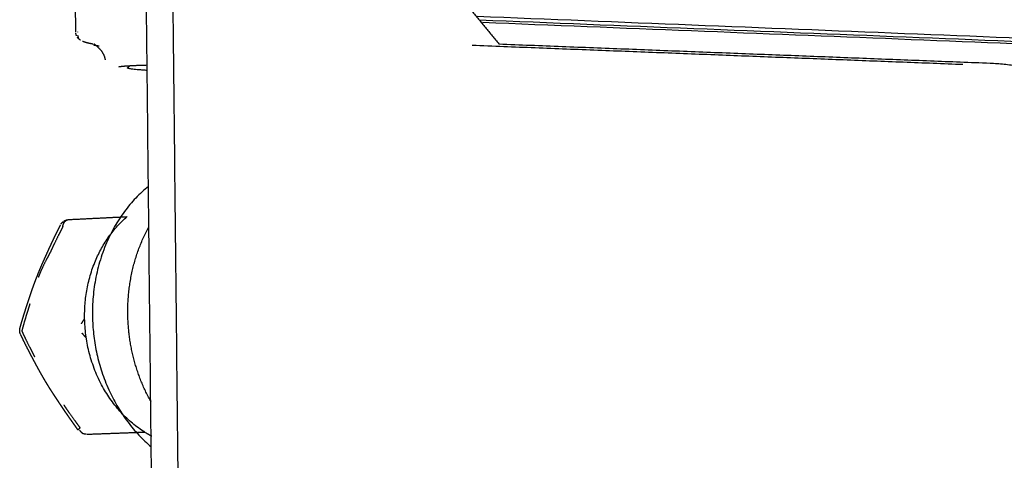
# Model space of a CAD drawing. Header units: millimetres. Extents: x 6394 to 7394, y -4769 to -3769.
# Tile 11 of 43: x 6517 to 6553, y -4318 to -4302. Entities that reach past the tile are written whole.
import ezdxf

# ---------------------------------------------------------------- set-up
doc = ezdxf.new("R2010")
doc.units = ezdxf.units.MM
doc.layers.add('ROXX_NEOmini_Barndoor', color=7, linetype='Continuous', true_color=0x000000)

msp = doc.modelspace()

# ---------------------------------------------------------------- linework, layer by layer
at = {"layer": 'ROXX_NEOmini_Barndoor', "color": 18, "lineweight": -3, "true_color": 0x000000}
for points, weights, degree in [([(6720.93, -4301.815), (6644.395, -4297.982), (6550.004, -4293.255)], [820.958335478, 743.308192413, 665.658049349], 2), ([(6523.662, -4436.184), (6522.919, -4366.097), (6522.17, -4295.326)], [647.44191459, 644.314841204, 641.187767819], 2), ([(6522.666, -4434.275), (6521.939, -4366.051), (6521.205, -4297.18)], [648.433650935, 645.385081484, 642.336512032], 2), ([(6518.639, -4302.196), (6518.618, -4300.217), (6518.596, -4298.238)], [554.400988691, 554.325730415, 554.250472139], 2), ([(6720.329, -4305.985), (6644.143, -4302.606), (6550.29, -4298.444)], [817.768450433, 740.796667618, 663.824884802], 2), ([(6719.371, -4306.548), (6643.268, -4303.236), (6549.563, -4299.157)], [818.790168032, 741.888769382, 664.987370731], 2), ([(6532.254, -4300.205), (6533.257, -4301.422), (6534.258, -4302.636)], [648.371072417, 649.122112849, 649.873153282], 2), ([(6533.448, -4301.613), (6636.081, -4305.728), (6718.115, -4309.017)], [666.9309256, 750.662527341, 834.394129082], 2), ([(6518.668, -4302.333), (6518.656, -4302.304), (6518.647, -4302.275), (6518.643, -4302.244)], [649.042314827, 649.037905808, 649.034025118, 649.030771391], 3), ([(6518.81, -4302.497), (6518.765, -4302.469), (6518.727, -4302.432), (6518.698, -4302.388)], [649.079446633, 649.06965454, 649.060223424, 649.051816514], 3), ([(6518.711, -4302.207), (6518.711, -4302.198), (6518.71, -4302.189)], [649.214238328, 649.213853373, 649.213468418], 2), ([(6518.745, -4302.407), (6518.732, -4302.382), (6518.723, -4302.355), (6518.717, -4302.326)], [649.171069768, 649.180160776, 649.188130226, 649.194782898], 3), ([(6518.881, -4302.531), (6518.919, -4302.544), (6518.957, -4302.556), (6518.995, -4302.568)], [649.093167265, 649.025831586, 648.958190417, 648.890084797], 3), ([(6519.013, -4302.573), (6519.057, -4302.586), (6519.147, -4302.61), (6519.238, -4302.627), (6519.284, -4302.635)], [648.858276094, 648.779407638, 648.620364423, 648.458486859, 648.376438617], 3), ([(6519.501, -4302.719), (6519.356, -4302.699), (6519.297, -4302.68)], [649.895494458, 645.889609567, 649.192942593], 2), ([(6520.376, -4303.468), (6520.296, -4303.475), (6520.226, -4303.488), (6520.226, -4303.488)], [647.976582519, 648.132310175, 648.336870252, 648.523686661], 3), ([(6521.277, -4303.424), (6520.879, -4303.434), (6520.563, -4303.45), (6520.376, -4303.468)], [647.124943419, 647.322986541, 647.614072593, 647.976582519], 3), ([(6521.278, -4303.613), (6520.503, -4303.569), (6520.553, -4303.52)], [598.588642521, 574.270650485, 648.899173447], 2), ([(6520.553, -4303.52), (6520.58, -4303.494), (6520.606, -4303.468), (6520.632, -4303.442)], [579.480666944, 579.484481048, 579.488295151, 579.492109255], 3), ([(6520.553, -4303.52), (6520.561, -4303.512), (6520.59, -4303.505)], [648.899173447, 645.061347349, 643.816595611], 2), ([(6518.095, -4309.28), (6518.118, -4309.242), (6518.149, -4309.209), (6518.186, -4309.183)], [649.916907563, 649.918135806, 649.92095813, 649.925219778], 3), ([(6518.159, -4309.379), (6518.168, -4309.311), (6518.219, -4309.173), (6518.322, -4309.12), (6518.371, -4309.117)], [650.139240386, 650.122717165, 650.064943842, 649.983339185, 649.948840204], 3), ([(6518.205, -4309.17), (6518.237, -4309.151), (6518.272, -4309.136), (6518.308, -4309.127)], [649.927465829, 649.931393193, 649.936228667, 649.941791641], 3), ([(6518.376, -4309.117), (6519.452, -4309.063), (6520.531, -4309.009)], [632.35032417, 631.193396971, 630.036469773], 2), ([(6518.159, -4309.379), (6518.108, -4309.48), (6518.005, -4309.682), (6517.855, -4309.988), (6517.758, -4310.194), (6517.71, -4310.297)], [650.139240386, 650.12669319, 650.100198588, 650.055062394, 650.021377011, 650.003402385], 3), ([(6516.94, -4312.224), (6516.933, -4312.252), (6516.926, -4312.279), (6516.919, -4312.306)], [649.547177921, 649.54125979, 649.535408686, 649.529610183], 3), ([(6516.919, -4312.306), (6516.884, -4312.412), (6516.819, -4312.62), (6516.727, -4312.928), (6516.671, -4313.129), (6516.643, -4313.229)], [649.529610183, 649.498122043, 649.434026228, 649.334450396, 649.265951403, 649.231201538], 3), ([(6518.845, -4312.962), (6518.889, -4312.894), (6518.931, -4312.827), (6518.971, -4312.762)], [646.478844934, 646.47597721, 646.47396746, 646.472745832], 3), ([(6519.025, -4313.487), (6518.977, -4313.431), (6518.927, -4313.373), (6518.875, -4313.315)], [646.541526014, 646.531422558, 646.521825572, 646.512757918], 3), ([(6517.072, -4314.094), (6517.084, -4314.122), (6517.097, -4314.149), (6517.109, -4314.177)], [649.702174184, 649.713796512, 649.725430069, 649.737068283], 3), ([(6518.195, -4315.958), (6518.263, -4316.057), (6518.398, -4316.251), (6518.597, -4316.531), (6518.729, -4316.712), (6518.795, -4316.801)], [650.550196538, 650.58897463, 650.662899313, 650.763850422, 650.826417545, 650.856495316], 3), ([(6518.795, -4316.801), (6518.758, -4316.835), (6518.731, -4316.865), (6518.728, -4316.88)], [650.856495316, 650.812067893, 650.750689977, 650.688641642], 3), ([(6518.774, -4316.883), (6518.821, -4316.962), (6518.895, -4317.003)], [650.517448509, 628.373125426, 650.605808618], 2), ([(6519.049, -4317.038), (6520.112, -4316.999), (6521.18, -4316.96)], [650.714109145, 649.538553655, 648.362998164], 2), ([(6521.439, -4317.112), (6521.322, -4317.05), (6521.21, -4316.981)], [575.324614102, 572.010466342, 569.27385615], 2), ([(6519.016, -4317.039), (6518.973, -4317.038), (6518.931, -4317.029), (6518.891, -4317.014)], [650.702861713, 650.695536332, 650.687791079, 650.679997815], 3)]:
    msp.add_rational_spline(points, weights, degree=degree, dxfattribs=at)
at = {"layer": 'ROXX_NEOmini_Barndoor', "color": 18, "true_color": 0x000000}
for points, weights in [([(6533.538, -4301.747), (6636.046, -4305.842), (6718.002, -4309.117)], [669.356550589, 753.287537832, 837.218525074]), ([(6533.538, -4301.747), (6636.046, -4305.842), (6718.002, -4309.117)], [669.356550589, 753.287537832, 837.218525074]), ([(6714.534, -4309.056), (6633.955, -4305.845), (6533.654, -4301.849)], [835.493947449, 753.352954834, 671.21196222]), ([(6714.534, -4309.056), (6633.955, -4305.845), (6533.654, -4301.849)], [835.493947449, 753.352954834, 671.21196222]), ([(6551.386, -4303.4), (6542.417, -4303.051), (6533.267, -4302.694)], [664.016877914, 657.480135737, 650.943393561]), ([(6551.386, -4303.4), (6542.417, -4303.051), (6533.267, -4302.694)], [664.016877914, 657.480135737, 650.943393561]), ([(6534.258, -4302.636), (6543.413, -4302.993), (6552.387, -4303.343)], [649.873153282, 656.409895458, 662.946637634]), ([(6534.258, -4302.636), (6543.413, -4302.993), (6552.387, -4303.343)], [649.873153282, 656.409895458, 662.946637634]), ([(6552.387, -4303.343), (6554.556, -4303.427), (6556.528, -4304.595)], [662.946637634, 649.296900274, 666.05000687]), ([(6552.387, -4303.343), (6554.556, -4303.427), (6556.528, -4304.595)], [662.946637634, 649.296900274, 666.05000687])]:
    msp.add_rational_spline(points, weights, degree=2, dxfattribs=at)
at = {"layer": 'ROXX_NEOmini_Barndoor', "color": 18, "lineweight": -3, "true_color": 0x000000}
for points, weights, degree, knots in [([(6519.732, -4303.219), (6519.707, -4303.068), (6519.632, -4302.931), (6519.53, -4302.83), (6519.418, -4302.72), (6519.351, -4302.666), (6519.317, -4302.643)], [648.863862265, 648.881020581, 648.89227197, 648.931866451, 648.975171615, 649.071426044, 649.19241797], 3, [2.2056287, 2.2056287, 2.2056287, 2.2056287, 2.6175121, 2.6175121, 2.6175121, 3.0806741, 3.0806741, 3.0806741, 3.0806741]), ([(6521.319, -4307.894), (6519.123, -4309.674), (6519.258, -4312.862), (6519.382, -4315.77), (6521.421, -4317.505)], [561.664489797, 528.856653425, 643.897019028, 537.552433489, 558.206631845], 2, [-12.55597, -12.55597, -12.55597, -7.668405, -7.668405, -3.136657, -3.136657, -3.136657]), ([(6517.641, -4310.221), (6517.667, -4310.163), (6517.694, -4310.105), (6517.721, -4310.047), (6517.746, -4309.994), (6517.771, -4309.941), (6517.796, -4309.888), (6517.819, -4309.839), (6517.842, -4309.791), (6517.865, -4309.743), (6517.886, -4309.7), (6517.907, -4309.656), (6517.928, -4309.613), (6517.947, -4309.574), (6517.966, -4309.536), (6517.985, -4309.497), (6518.002, -4309.463), (6518.018, -4309.429), (6518.035, -4309.396), (6518.05, -4309.367), (6518.064, -4309.338), (6518.079, -4309.308)], [649.791801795, 649.801264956, 649.810402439, 649.819226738, 649.827309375, 649.835131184, 649.842703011, 649.849588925, 649.856269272, 649.862752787, 649.868595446, 649.874278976, 649.879810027, 649.884736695, 649.889542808, 649.894233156, 649.89834866, 649.902375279, 649.906316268, 649.909706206, 649.913032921, 649.916298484], 3, [0.0087594, 0.0087594, 0.0087594, 0.0087594, 0.1749529, 0.1749529, 0.1749529, 0.3271779, 0.3271779, 0.3271779, 0.4656143, 0.4656143, 0.4656143, 0.5903688, 0.5903688, 0.5903688, 0.7014929, 0.7014929, 0.7014929, 0.7989995, 0.7989995, 0.7989995, 0.8828735, 0.8828735, 0.8828735, 0.8828735]), ([(6521.181, -4316.963), (6519.083, -4315.646), (6518.969, -4312.896), (6518.867, -4310.436), (6520.531, -4309.008)], [568.598759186, 523.098809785, 646.019858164, 533.604200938, 561.47815409], 2, [1.968231, 1.968231, 1.968231, 6.140244, 6.140244, 9.946667, 9.946667, 9.946667]), ([(6521.415, -4315.844), (6520.634, -4314.449), (6520.564, -4312.805), (6520.485, -4310.934), (6521.335, -4309.39)], [560.293160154, 577.969493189, 642.470031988, 569.885196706, 556.290206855], 2, [-10.794287, -10.794287, -10.794287, -8.039559, -8.039559, -4.948905, -4.948905, -4.948905]), ([(6517.211, -4311.213), (6517.253, -4311.106), (6517.297, -4310.998), (6517.343, -4310.89), (6517.388, -4310.784), (6517.435, -4310.677), (6517.482, -4310.571), (6517.535, -4310.454), (6517.588, -4310.338), (6517.641, -4310.221)], [649.606441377, 649.631098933, 649.653884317, 649.674936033, 649.695756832, 649.714959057, 649.733276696, 649.75341769, 649.77249454, 649.791801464], 3, [0.0095406, 0.0095406, 0.0095406, 0.0095406, 0.316602, 0.316602, 0.316602, 0.6199324, 0.6199324, 0.6199324, 0.9537686, 0.9537686, 0.9537686, 0.9537686]), ([(6517.71, -4310.297), (6517.656, -4310.396), (6517.547, -4310.599), (6517.394, -4310.913), (6517.298, -4311.136), (6517.253, -4311.248)], [650.003402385, 649.977570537, 649.925320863, 649.849715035, 649.795989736, 649.770097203], 3, [0, 0, 0, 0, 0.3195914, 0.6391827, 0.9337283, 0.9337283, 0.9337283, 0.9337283]), ([(6516.86, -4312.204), (6516.887, -4312.122), (6516.914, -4312.041), (6516.941, -4311.96), (6516.967, -4311.883), (6516.994, -4311.805), (6517.021, -4311.727), (6517.049, -4311.646), (6517.078, -4311.565), (6517.108, -4311.484), (6517.141, -4311.394), (6517.175, -4311.303), (6517.211, -4311.213)], [649.332621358, 649.357537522, 649.382349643, 649.406635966, 649.429776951, 649.452424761, 649.474354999, 649.497268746, 649.519384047, 649.540435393, 649.563720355, 649.585797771, 649.606440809], 3, [0.0092925, 0.0092925, 0.0092925, 0.0092925, 0.2426115, 0.2426115, 0.2426115, 0.464693, 0.464693, 0.464693, 0.6968953, 0.6968953, 0.6968953, 0.9538788, 0.9538788, 0.9538788, 0.9538788]), ([(6516.581, -4313.113), (6516.597, -4313.055), (6516.614, -4312.997), (6516.631, -4312.939), (6516.647, -4312.886), (6516.662, -4312.833), (6516.678, -4312.78), (6516.693, -4312.731), (6516.708, -4312.683), (6516.722, -4312.635), (6516.736, -4312.592), (6516.749, -4312.548), (6516.763, -4312.505), (6516.775, -4312.467), (6516.787, -4312.428), (6516.8, -4312.39), (6516.81, -4312.356), (6516.821, -4312.323), (6516.832, -4312.289), (6516.841, -4312.261), (6516.851, -4312.232), (6516.86, -4312.204)], [649.033704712, 649.054210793, 649.074490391, 649.094522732, 649.112823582, 649.130920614, 649.148797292, 649.164996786, 649.181017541, 649.196846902, 649.211045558, 649.225092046, 649.238977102, 649.251270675, 649.263439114, 649.275475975, 649.285954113, 649.296333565, 649.306610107, 649.315354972, 649.324025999, 649.33262062], 3, [0.008732, 0.008732, 0.008732, 0.008732, 0.176977, 0.176977, 0.176977, 0.3306674, 0.3306674, 0.3306674, 0.4699283, 0.4699283, 0.4699283, 0.5948347, 0.5948347, 0.5948347, 0.705418, 0.705418, 0.705418, 0.8016765, 0.8016765, 0.8016765, 0.8835848, 0.8835848, 0.8835848, 0.8835848]), ([(6516.594, -4313.341), (6516.577, -4313.3), (6516.568, -4313.256), (6516.568, -4313.211), (6516.567, -4313.178), (6516.572, -4313.145), (6516.581, -4313.113)], [649.051891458, 649.046084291, 649.04147202, 649.038295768, 649.035912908, 649.034369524, 649.03370412], 3, [0.3749844, 0.3749844, 0.3749844, 0.3749844, 0.4888061, 0.4888061, 0.4888061, 0.5741964, 0.5741964, 0.5741964, 0.5741964]), ([(6516.643, -4313.229), (6516.689, -4313.326), (6516.781, -4313.519), (6516.924, -4313.808), (6517.022, -4313.999), (6517.072, -4314.094)], [649.231201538, 649.286390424, 649.394628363, 649.55203747, 649.652611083, 649.702174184], 3, [0, 0, 0, 0, 0.2949544, 0.5899097, 0.884865, 0.884865, 0.884865, 0.884865]), ([(6517.033, -4314.211), (6516.985, -4314.121), (6516.938, -4314.031), (6516.892, -4313.942), (6516.845, -4313.85), (6516.798, -4313.758), (6516.753, -4313.667), (6516.702, -4313.564), (6516.652, -4313.462), (6516.603, -4313.36)], [649.523068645, 649.476159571, 649.428407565, 649.379898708, 649.330243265, 649.279795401, 649.228639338, 649.171468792, 649.113422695, 649.054612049], 3, [0.0087671, 0.0087671, 0.0087671, 0.0087671, 0.2848949, 0.2848949, 0.2848949, 0.5675389, 0.5675389, 0.5675389, 0.8834105, 0.8834105, 0.8834105, 0.8834105]), ([(6518.141, -4316.049), (6518.118, -4316.015), (6518.095, -4315.981), (6518.072, -4315.947), (6518.05, -4315.914), (6518.029, -4315.882), (6518.007, -4315.849), (6517.985, -4315.817), (6517.964, -4315.785), (6517.942, -4315.753), (6517.921, -4315.721), (6517.9, -4315.689), (6517.879, -4315.656), (6517.858, -4315.624), (6517.836, -4315.592), (6517.816, -4315.56), (6517.795, -4315.528), (6517.774, -4315.495), (6517.753, -4315.463), (6517.732, -4315.431), (6517.712, -4315.398), (6517.691, -4315.366), (6517.67, -4315.333), (6517.649, -4315.299), (6517.629, -4315.266), (6517.606, -4315.23), (6517.584, -4315.194), (6517.563, -4315.158), (6517.538, -4315.118), (6517.515, -4315.078), (6517.491, -4315.038), (6517.465, -4314.994), (6517.439, -4314.949), (6517.413, -4314.904), (6517.384, -4314.854), (6517.356, -4314.804), (6517.328, -4314.754), (6517.297, -4314.699), (6517.266, -4314.644), (6517.236, -4314.589), (6517.204, -4314.529), (6517.171, -4314.469), (6517.139, -4314.408), (6517.103, -4314.343), (6517.068, -4314.277), (6517.033, -4314.211)], [650.35060687, 650.337586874, 650.324595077, 650.311585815, 650.299175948, 650.286749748, 650.274270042, 650.261972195, 650.249621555, 650.237185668, 650.224792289, 650.212312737, 650.199718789, 650.187083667, 650.174330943, 650.161436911, 650.148557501, 650.135533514, 650.122346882, 650.109113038, 650.095710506, 650.082127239, 650.068099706, 650.05387276, 650.039440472, 650.02396489, 650.008240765, 649.992273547, 649.974602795, 649.956616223, 649.938335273, 649.917791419, 649.896850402, 649.875558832, 649.851784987, 649.827547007, 649.802922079, 649.775786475, 649.748171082, 649.720174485, 649.689512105, 649.658377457, 649.626963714, 649.592594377, 649.557872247, 649.523070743], 3, [0.018556, 0.018556, 0.018556, 0.018556, 0.124626, 0.124626, 0.124626, 0.225776, 0.225776, 0.225776, 0.325421, 0.325421, 0.325421, 0.424694, 0.424694, 0.424694, 0.524262, 0.524262, 0.524262, 0.62369, 0.62369, 0.62369, 0.723448, 0.723448, 0.723448, 0.826447, 0.826447, 0.826447, 0.936886, 0.936886, 0.936886, 1.059111, 1.059111, 1.059111, 1.196468, 1.196468, 1.196468, 1.349828, 1.349828, 1.349828, 1.518791, 1.518791, 1.518791, 1.703924, 1.703924, 1.703924, 1.906594, 1.906594, 1.906594, 1.906594]), ([(6518.728, -4316.888), (6518.69, -4316.836), (6518.652, -4316.783), (6518.614, -4316.73), (6518.58, -4316.681), (6518.545, -4316.633), (6518.511, -4316.584), (6518.48, -4316.54), (6518.448, -4316.496), (6518.417, -4316.452), (6518.39, -4316.412), (6518.362, -4316.372), (6518.334, -4316.332), (6518.309, -4316.296), (6518.285, -4316.26), (6518.26, -4316.225), (6518.239, -4316.193), (6518.217, -4316.162), (6518.196, -4316.131), (6518.178, -4316.103), (6518.16, -4316.076), (6518.141, -4316.049)], [650.644199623, 650.627102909, 650.609755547, 650.592142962, 650.57599434, 650.559620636, 650.543010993, 650.527894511, 650.512580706, 650.497061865, 650.483067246, 650.468904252, 650.454567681, 650.441788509, 650.428870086, 650.415809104, 650.404339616, 650.392759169, 650.381065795, 650.370997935, 650.36084563, 650.350607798], 3, [0.0087319, 0.0087319, 0.0087319, 0.0087319, 0.1745459, 0.1745459, 0.1745459, 0.3265659, 0.3265659, 0.3265659, 0.4649099, 0.4649099, 0.4649099, 0.5896577, 0.5896577, 0.5896577, 0.7008473, 0.7008473, 0.7008473, 0.7984831, 0.7984831, 0.7984831, 0.8825426, 0.8825426, 0.8825426, 0.8825426])]:
    msp.add_rational_spline(points, weights, degree=degree, knots=knots, dxfattribs=at)

doc.saveas('drawing.dxf')
